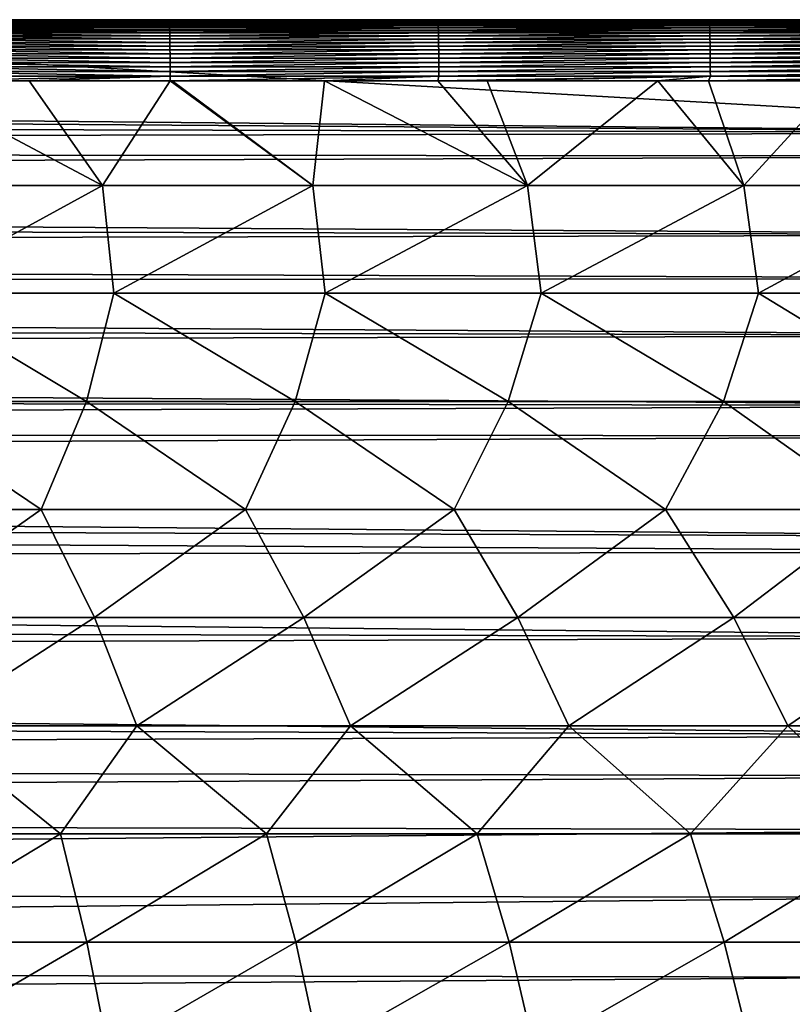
# Model space of a CAD drawing. Header units: metres. Extents: x -31 to 167, y -24 to 31.
# Tile 148 of 155: x 126 to 138, y 7 to 22. Entities that reach past the tile are written whole.
import ezdxf

# ---------------------------------------------------------------- set-up
doc = ezdxf.new("R2010")
doc.units = ezdxf.units.M
doc.layers.add('solid_12_381_042_XXX', color=7, linetype='CONTINUOUS')

msp = doc.modelspace()

# ---------------------------------------------------------------- linework, layer by layer
at = {"layer": 'solid_12_381_042_XXX'}
for points in [[(90, 22.5, 109.275703), (140.870148, 22.5, 113.861488), (145, 22.5, 113.768379)], [(145, 22.5, 111.521942), (90, 22.5, 109.275703), (145, 22.5, 113.768379)], [(90, 22.5, 109.275703), (138.359375, 22.5, 113.915016), (140.870148, 22.5, 113.861488)], [(90, 22.5, 109.275703), (136.76976, 22.5, 113.947441), (138.359375, 22.5, 113.915016)], [(90, 22.5, 109.275703), (132.662994, 22.5, 114.02552), (136.76976, 22.5, 113.947441)], [(90, 22.5, 109.275703), (132.464401, 22.5, 114.029099), (132.662994, 22.5, 114.02552)], [(90, 22.5, 109.275703), (128.499863, 22.5, 114.095352), (132.464401, 22.5, 114.029099)], [(90, 22.5, 109.275703), (127.231369, 22.5, 114.115143), (128.499863, 22.5, 114.095352)], [(90, 22.5, 109.275703), (124.454163, 22.5, 114.156616), (127.231369, 22.5, 114.115143)], [(145, 22.5, 111.521942), (145, 22.5, 109.275703), (90, 22.5, 109.275703)], [(145, 22.494688, 109.140945), (90, 22.5, 109.275703), (145, 22.5, 109.275703)], [(90, 22.498213, 109.183754), (90, 22.5, 109.275703), (145, 22.494688, 109.140945)], [(90, 22.487947, 109.095184), (90, 22.498213, 109.183754), (145, 22.494688, 109.140945)], [(90, 22.487947, 109.095184), (145, 22.494688, 109.140945), (145, 22.48793, 109.095093)], [(90, 22.465952, 109.010979), (90, 22.487947, 109.095184), (145, 22.48793, 109.095093)], [(90, 22.465952, 109.010979), (145, 22.48793, 109.095093), (145, 22.465788, 109.010506)], [(90, 22.4312, 108.931091), (90, 22.465952, 109.010979), (145, 22.465788, 109.010506)], [(90, 22.4312, 108.931091), (145, 22.465788, 109.010506), (145, 22.431112, 108.930923)], [(90, 22.4312, 108.931091), (145, 22.431112, 108.930923), (145, 22.407797, 108.890213)], [(90, 22.384474, 108.854919), (90, 22.4312, 108.931091), (145, 22.407797, 108.890213)], [(90, 22.384474, 108.854919), (145, 22.407797, 108.890213), (145, 22.328754, 108.781067)], [(90, 22.384474, 108.854919), (145, 22.328754, 108.781067), (117.499939, 22.328751, 108.781059)], [(127.231369, 22.5, 114.115143), (124.454163, 22.5, 114.156616), (128.54715, 22.497335, 114.166687)], [(124.477798, 22.497324, 114.227913), (128.54715, 22.497335, 114.166687), (124.454163, 22.5, 114.156616)], [(124.477798, 22.497324, 114.227913), (128.548294, 22.489391, 114.238022), (128.54715, 22.497335, 114.166687)], [(124.477798, 22.497324, 114.227913), (124.478798, 22.489367, 114.299232), (128.548294, 22.489391, 114.238022)], [(124.478798, 22.489367, 114.299232), (128.549438, 22.476307, 114.308609), (128.548294, 22.489391, 114.238022)], [(124.478798, 22.489367, 114.299232), (124.479782, 22.476274, 114.36982), (128.549438, 22.476307, 114.308609)], [(124.479782, 22.476274, 114.36982), (128.550552, 22.458231, 114.378113), (128.549438, 22.476307, 114.308609)], [(124.479782, 22.476274, 114.36982), (124.480759, 22.458189, 114.439308), (128.550552, 22.458231, 114.378113)], [(124.480759, 22.458189, 114.439308), (128.551651, 22.435301, 114.446175), (128.550552, 22.458231, 114.378113)], [(124.480759, 22.458189, 114.439308), (124.481705, 22.435253, 114.507362), (128.551651, 22.435301, 114.446175)], [(124.481705, 22.435253, 114.507362), (128.552704, 22.407665, 114.512466), (128.551651, 22.435301, 114.446175)], [(124.481705, 22.435253, 114.507362), (124.482635, 22.407612, 114.573639), (128.552704, 22.407665, 114.512466)], [(124.482635, 22.407612, 114.573639), (128.553741, 22.375463, 114.576622), (128.552704, 22.407665, 114.512466)], [(124.482635, 22.407612, 114.573639), (124.483536, 22.375406, 114.637794), (128.553741, 22.375463, 114.576622)], [(128.54715, 22.497335, 114.166687), (128.499863, 22.5, 114.095352), (127.231369, 22.5, 114.115143)], [(128.54715, 22.497335, 114.166687), (132.464401, 22.5, 114.029099), (128.499863, 22.5, 114.095352)], [(128.54715, 22.497335, 114.166687), (132.662994, 22.5, 114.02552), (132.464401, 22.5, 114.029099)], [(128.54715, 22.497335, 114.166687), (132.675552, 22.497232, 114.096962), (132.662994, 22.5, 114.02552)], [(128.54715, 22.497335, 114.166687), (128.548294, 22.489391, 114.238022), (132.675552, 22.497232, 114.096962)], [(128.548294, 22.489391, 114.238022), (132.676849, 22.489197, 114.168213), (132.675552, 22.497232, 114.096962)], [(128.548294, 22.489391, 114.238022), (128.549438, 22.476307, 114.308609), (132.676849, 22.489197, 114.168213)], [(128.549438, 22.476307, 114.308609), (132.678146, 22.476038, 114.238716), (132.676849, 22.489197, 114.168213)], [(128.549438, 22.476307, 114.308609), (128.550552, 22.458231, 114.378113), (132.678146, 22.476038, 114.238716)], [(128.550552, 22.458231, 114.378113), (132.679413, 22.457893, 114.308121), (132.678146, 22.476038, 114.238716)], [(128.550552, 22.458231, 114.378113), (128.551651, 22.435301, 114.446175), (132.679413, 22.457893, 114.308121)], [(128.551651, 22.435301, 114.446175), (132.680664, 22.434912, 114.376099), (132.679413, 22.457893, 114.308121)], [(128.551651, 22.435301, 114.446175), (128.552704, 22.407665, 114.512466), (132.680664, 22.434912, 114.376099)], [(128.552704, 22.407665, 114.512466), (132.68187, 22.407232, 114.442284), (132.680664, 22.434912, 114.376099)], [(128.552704, 22.407665, 114.512466), (128.553741, 22.375463, 114.576622), (132.68187, 22.407232, 114.442284)], [(128.553741, 22.375463, 114.576622), (132.683044, 22.375, 114.506348), (132.68187, 22.407232, 114.442284)], [(132.675552, 22.497232, 114.096962), (136.76976, 22.5, 113.947441), (132.662994, 22.5, 114.02552)], [(132.675552, 22.497232, 114.096962), (136.845856, 22.497185, 114.017334), (136.76976, 22.5, 113.947441)], [(132.675552, 22.497232, 114.096962), (132.676849, 22.489197, 114.168213), (136.845856, 22.497185, 114.017334)], [(132.676849, 22.489197, 114.168213), (136.84729, 22.489107, 114.088547), (136.845856, 22.497185, 114.017334)], [(132.676849, 22.489197, 114.168213), (132.678146, 22.476038, 114.238716), (136.84729, 22.489107, 114.088547)], [(132.678146, 22.476038, 114.238716), (136.848709, 22.47591, 114.159012), (136.84729, 22.489107, 114.088547)], [(132.678146, 22.476038, 114.238716), (132.679413, 22.457893, 114.308121), (136.848709, 22.47591, 114.159012)], [(132.679413, 22.457893, 114.308121), (136.850098, 22.457737, 114.228378), (136.848709, 22.47591, 114.159012)], [(132.679413, 22.457893, 114.308121), (132.680664, 22.434912, 114.376099), (136.850098, 22.457737, 114.228378)], [(132.680664, 22.434912, 114.376099), (136.851471, 22.434731, 114.296303), (136.850098, 22.457737, 114.228378)], [(132.680664, 22.434912, 114.376099), (132.68187, 22.407232, 114.442284), (136.851471, 22.434731, 114.296303)], [(132.68187, 22.407232, 114.442284), (136.852798, 22.407032, 114.36245), (136.851471, 22.434731, 114.296303)], [(132.68187, 22.407232, 114.442284), (132.683044, 22.375, 114.506348), (136.852798, 22.407032, 114.36245)], [(132.683044, 22.375, 114.506348), (136.854095, 22.374784, 114.426468), (136.852798, 22.407032, 114.36245)], [(136.845856, 22.497185, 114.017334), (138.359375, 22.5, 113.915016), (136.76976, 22.5, 113.947441)], [(136.845856, 22.497185, 114.017334), (140.870148, 22.5, 113.861488), (138.359375, 22.5, 113.915016)], [(136.845856, 22.497185, 114.017334), (140.975006, 22.497137, 113.931404), (140.870148, 22.5, 113.861488)], [(136.845856, 22.497185, 114.017334), (136.84729, 22.489107, 114.088547), (140.975006, 22.497137, 113.931404)], [(136.84729, 22.489107, 114.088547), (140.976563, 22.489019, 114.002579), (140.975006, 22.497137, 113.931404)], [(136.84729, 22.489107, 114.088547), (136.848709, 22.47591, 114.159012), (140.976563, 22.489019, 114.002579)], [(136.848709, 22.47591, 114.159012), (140.978104, 22.475788, 114.072998), (140.976563, 22.489019, 114.002579)], [(136.848709, 22.47591, 114.159012), (136.850098, 22.457737, 114.228378), (140.978104, 22.475788, 114.072998)], [(136.850098, 22.457737, 114.228378), (140.979614, 22.457584, 114.142319), (140.978104, 22.475788, 114.072998)], [(136.850098, 22.457737, 114.228378), (136.851471, 22.434731, 114.296303), (140.979614, 22.457584, 114.142319)], [(136.851471, 22.434731, 114.296303), (140.98111, 22.434553, 114.210205), (140.979614, 22.457584, 114.142319)], [(136.851471, 22.434731, 114.296303), (136.852798, 22.407032, 114.36245), (140.98111, 22.434553, 114.210205)], [(136.852798, 22.407032, 114.36245), (140.982544, 22.406836, 114.276306), (140.98111, 22.434553, 114.210205)], [(136.852798, 22.407032, 114.36245), (136.854095, 22.374784, 114.426468), (140.982544, 22.406836, 114.276306)], [(136.854095, 22.374784, 114.426468), (140.983948, 22.374575, 114.340279), (140.982544, 22.406836, 114.276306)], [(16.400711, 22.017408, 108.388771), (117.499939, 22.328751, 108.781059), (144.999969, 20.76133, 106.882416)], [(117.499939, 22.328751, 108.781059), (145, 22.328754, 108.781067), (144.999969, 20.76133, 106.882416)], [(124.483536, 22.375406, 114.637794), (128.554733, 22.338842, 114.638313), (128.553741, 22.375463, 114.576622)], [(124.483536, 22.375406, 114.637794), (124.484398, 22.338781, 114.699471), (128.554733, 22.338842, 114.638313)], [(124.484398, 22.338781, 114.699471), (128.555679, 22.297941, 114.697189), (128.554733, 22.338842, 114.638313)], [(124.484398, 22.338781, 114.699471), (124.485222, 22.29788, 114.758339), (128.555679, 22.297941, 114.697189)], [(124.485222, 22.29788, 114.758339), (128.55658, 22.252909, 114.752899), (128.555679, 22.297941, 114.697189)], [(124.485222, 22.29788, 114.758339), (124.486, 22.252846, 114.814041), (128.55658, 22.252909, 114.752899)], [(124.486, 22.252846, 114.814041), (128.557419, 22.203886, 114.805115), (128.55658, 22.252909, 114.752899)], [(124.486, 22.252846, 114.814041), (124.486732, 22.203827, 114.866249), (128.557419, 22.203886, 114.805115)], [(128.553741, 22.375463, 114.576622), (128.554733, 22.338842, 114.638313), (132.683044, 22.375, 114.506348)], [(128.554733, 22.338842, 114.638313), (132.684174, 22.338356, 114.567947), (132.683044, 22.375, 114.506348)], [(128.554733, 22.338842, 114.638313), (128.555679, 22.297941, 114.697189), (132.684174, 22.338356, 114.567947)], [(128.555679, 22.297941, 114.697189), (132.685242, 22.297445, 114.626724), (132.684174, 22.338356, 114.567947)], [(128.555679, 22.297941, 114.697189), (128.55658, 22.252909, 114.752899), (132.685242, 22.297445, 114.626724)], [(128.55658, 22.252909, 114.752899), (132.686264, 22.252411, 114.68235), (132.685242, 22.297445, 114.626724)], [(128.55658, 22.252909, 114.752899), (128.557419, 22.203886, 114.805115), (132.686264, 22.252411, 114.68235)], [(128.557419, 22.203886, 114.805115), (132.68721, 22.203398, 114.734467), (132.686264, 22.252411, 114.68235)], [(132.683044, 22.375, 114.506348), (132.684174, 22.338356, 114.567947), (136.854095, 22.374784, 114.426468)], [(132.684174, 22.338356, 114.567947), (136.855331, 22.338131, 114.488014), (136.854095, 22.374784, 114.426468)], [(132.684174, 22.338356, 114.567947), (132.685242, 22.297445, 114.626724), (136.855331, 22.338131, 114.488014)], [(132.685242, 22.297445, 114.626724), (136.856522, 22.297215, 114.546753), (136.855331, 22.338131, 114.488014)], [(132.685242, 22.297445, 114.626724), (132.686264, 22.252411, 114.68235), (136.856522, 22.297215, 114.546753)], [(132.686264, 22.252411, 114.68235), (136.857635, 22.252178, 114.602325), (136.856522, 22.297215, 114.546753)], [(132.686264, 22.252411, 114.68235), (132.68721, 22.203398, 114.734467), (136.857635, 22.252178, 114.602325)], [(132.68721, 22.203398, 114.734467), (136.858688, 22.203169, 114.654411), (136.857635, 22.252178, 114.602325)], [(136.854095, 22.374784, 114.426468), (136.855331, 22.338131, 114.488014), (140.983948, 22.374575, 114.340279)], [(136.855331, 22.338131, 114.488014), (140.985291, 22.337912, 114.401787), (140.983948, 22.374575, 114.340279)], [(136.855331, 22.338131, 114.488014), (136.856522, 22.297215, 114.546753), (140.985291, 22.337912, 114.401787)], [(136.856522, 22.297215, 114.546753), (140.986572, 22.296991, 114.460472), (140.985291, 22.337912, 114.401787)], [(136.856522, 22.297215, 114.546753), (136.857635, 22.252178, 114.602325), (140.986572, 22.296991, 114.460472)], [(136.857635, 22.252178, 114.602325), (140.987793, 22.251953, 114.516006), (140.986572, 22.296991, 114.460472)], [(136.857635, 22.252178, 114.602325), (136.858688, 22.203169, 114.654411), (140.987793, 22.251953, 114.516006)], [(136.858688, 22.203169, 114.654411), (140.988937, 22.202948, 114.568047), (140.987793, 22.251953, 114.516006)], [(124.486732, 22.203827, 114.866249), (128.558197, 22.151117, 114.853569), (128.557419, 22.203886, 114.805115)], [(124.486732, 22.203827, 114.866249), (124.487404, 22.15106, 114.914688), (128.558197, 22.151117, 114.853569)], [(124.487404, 22.15106, 114.914688), (128.558914, 22.094933, 114.898094), (128.558197, 22.151117, 114.853569)], [(124.487404, 22.15106, 114.914688), (124.488029, 22.094877, 114.959206), (128.558914, 22.094933, 114.898094)], [(124.488029, 22.094877, 114.959206), (128.55957, 22.035667, 114.93853), (128.558914, 22.094933, 114.898094)], [(124.488029, 22.094877, 114.959206), (124.488594, 22.035616, 114.999634), (128.55957, 22.035667, 114.93853)], [(128.557419, 22.203886, 114.805115), (128.558197, 22.151117, 114.853569), (132.68721, 22.203398, 114.734467)], [(128.558197, 22.151117, 114.853569), (132.688095, 22.150646, 114.782837), (132.68721, 22.203398, 114.734467)], [(128.558197, 22.151117, 114.853569), (128.558914, 22.094933, 114.898094), (132.688095, 22.150646, 114.782837)], [(128.558914, 22.094933, 114.898094), (132.688919, 22.094488, 114.827286), (132.688095, 22.150646, 114.782837)], [(128.558914, 22.094933, 114.898094), (128.55957, 22.035667, 114.93853), (132.688919, 22.094488, 114.827286)], [(128.55957, 22.035667, 114.93853), (132.689651, 22.035259, 114.867653), (132.688919, 22.094488, 114.827286)], [(132.68721, 22.203398, 114.734467), (132.688095, 22.150646, 114.782837), (136.858688, 22.203169, 114.654411)], [(132.688095, 22.150646, 114.782837), (136.859665, 22.150427, 114.702736), (136.858688, 22.203169, 114.654411)], [(132.688095, 22.150646, 114.782837), (132.688919, 22.094488, 114.827286), (136.859665, 22.150427, 114.702736)], [(132.688919, 22.094488, 114.827286), (136.86055, 22.094282, 114.747154), (136.859665, 22.150427, 114.702736)], [(132.688919, 22.094488, 114.827286), (132.689651, 22.035259, 114.867653), (136.86055, 22.094282, 114.747154)], [(132.689651, 22.035259, 114.867653), (136.861359, 22.035069, 114.787483), (136.86055, 22.094282, 114.747154)], [(136.858688, 22.203169, 114.654411), (136.859665, 22.150427, 114.702736), (140.988937, 22.202948, 114.568047)], [(136.859665, 22.150427, 114.702736), (140.98999, 22.150213, 114.616341), (140.988937, 22.202948, 114.568047)], [(136.859665, 22.150427, 114.702736), (136.86055, 22.094282, 114.747154), (140.98999, 22.150213, 114.616341)], [(136.86055, 22.094282, 114.747154), (140.990967, 22.094082, 114.660713), (140.98999, 22.150213, 114.616341)], [(136.86055, 22.094282, 114.747154), (136.861359, 22.035069, 114.787483), (140.990967, 22.094082, 114.660713)], [(136.861359, 22.035069, 114.787483), (140.991837, 22.034885, 114.701012), (140.990967, 22.094082, 114.660713)], [(17.274708, 21.67658, 107.967888), (16.400711, 22.017408, 108.388771), (144.999969, 20.76133, 106.882416)], [(124.488594, 22.035616, 114.999634), (128.56015, 21.973658, 114.974709), (128.55957, 22.035667, 114.93853)], [(124.488594, 22.035616, 114.999634), (124.489105, 21.973612, 115.035812), (128.56015, 21.973658, 114.974709)], [(124.489105, 21.973612, 115.035812), (128.560654, 21.909237, 115.006462), (128.56015, 21.973658, 114.974709)], [(124.489105, 21.973612, 115.035812), (124.489548, 21.909199, 115.067558), (128.560654, 21.909237, 115.006462)], [(128.55957, 22.035667, 114.93853), (128.56015, 21.973658, 114.974709), (132.689651, 22.035259, 114.867653)], [(128.56015, 21.973658, 114.974709), (132.690308, 21.973291, 114.90377), (132.689651, 22.035259, 114.867653)], [(128.56015, 21.973658, 114.974709), (128.560654, 21.909237, 115.006462), (132.690308, 21.973291, 114.90377)], [(128.560654, 21.909237, 115.006462), (132.690887, 21.908922, 114.935471), (132.690308, 21.973291, 114.90377)], [(132.689651, 22.035259, 114.867653), (132.690308, 21.973291, 114.90377), (136.861359, 22.035069, 114.787483)], [(132.690308, 21.973291, 114.90377), (136.862091, 21.973122, 114.82357), (136.861359, 22.035069, 114.787483)], [(132.690308, 21.973291, 114.90377), (132.690887, 21.908922, 114.935471), (136.862091, 21.973122, 114.82357)], [(132.690887, 21.908922, 114.935471), (136.862732, 21.908775, 114.855247), (136.862091, 21.973122, 114.82357)], [(136.861359, 22.035069, 114.787483), (136.862091, 21.973122, 114.82357), (140.991837, 22.034885, 114.701012)], [(136.862091, 21.973122, 114.82357), (140.99263, 21.972958, 114.737068), (140.991837, 22.034885, 114.701012)], [(136.862091, 21.973122, 114.82357), (136.862732, 21.908775, 114.855247), (140.99263, 21.972958, 114.737068)], [(136.862732, 21.908775, 114.855247), (140.993317, 21.908634, 114.768723), (140.99263, 21.972958, 114.737068)], [(124.489548, 21.909199, 115.067558), (128.561096, 21.842745, 115.033638), (128.560654, 21.909237, 115.006462)], [(124.489548, 21.909199, 115.067558), (124.489929, 21.842712, 115.094727), (128.561096, 21.842745, 115.033638)], [(124.489929, 21.842712, 115.094727), (128.561462, 21.774513, 115.056061), (128.561096, 21.842745, 115.033638)], [(124.489929, 21.842712, 115.094727), (124.490242, 21.774488, 115.117149), (128.561462, 21.774513, 115.056061)], [(128.560654, 21.909237, 115.006462), (128.561096, 21.842745, 115.033638), (132.690887, 21.908922, 114.935471)], [(128.561096, 21.842745, 115.033638), (132.691391, 21.842485, 114.962593), (132.690887, 21.908922, 114.935471)], [(128.561096, 21.842745, 115.033638), (128.561462, 21.774513, 115.056061), (132.691391, 21.842485, 114.962593)], [(128.561462, 21.774513, 115.056061), (132.691803, 21.774315, 114.984978), (132.691391, 21.842485, 114.962593)], [(132.690887, 21.908922, 114.935471), (132.691391, 21.842485, 114.962593), (136.862732, 21.908775, 114.855247)], [(132.691391, 21.842485, 114.962593), (136.863281, 21.842365, 114.882347), (136.862732, 21.908775, 114.855247)], [(132.691391, 21.842485, 114.962593), (132.691803, 21.774315, 114.984978), (136.863281, 21.842365, 114.882347)], [(132.691803, 21.774315, 114.984978), (136.863724, 21.774221, 114.904716), (136.863281, 21.842365, 114.882347)], [(136.862732, 21.908775, 114.855247), (136.863281, 21.842365, 114.882347), (140.993317, 21.908634, 114.768723)], [(136.863281, 21.842365, 114.882347), (140.993912, 21.842247, 114.795807), (140.993317, 21.908634, 114.768723)], [(136.863281, 21.842365, 114.882347), (136.863724, 21.774221, 114.904716), (140.993912, 21.842247, 114.795807)], [(136.863724, 21.774221, 114.904716), (140.9944, 21.774132, 114.818153), (140.993912, 21.842247, 114.795807)], [(18.673498, 21.090904, 107.265732), (17.274708, 21.67658, 107.967888), (144.999969, 20.76133, 106.882416)], [(128.561935, 21.63418, 115.085999), (124.48896, 21.562752, 115.154289), (126.397224, 21.56275, 115.126717)], [(124.490662, 21.634172, 115.147079), (124.48896, 21.562752, 115.154289), (128.561935, 21.63418, 115.085999)], [(124.490242, 21.774488, 115.117149), (128.561737, 21.70488, 115.07357), (128.561462, 21.774513, 115.056061)], [(124.490242, 21.774488, 115.117149), (124.490486, 21.704865, 115.134651), (128.561737, 21.70488, 115.07357)], [(124.490486, 21.704865, 115.134651), (128.561935, 21.63418, 115.085999), (128.561737, 21.70488, 115.07357)], [(124.490486, 21.704865, 115.134651), (124.490662, 21.634172, 115.147079), (128.561935, 21.63418, 115.085999)], [(128.561935, 21.63418, 115.085999), (126.397224, 21.56275, 115.126717), (128.561066, 21.56275, 115.09317)], [(128.561935, 21.63418, 115.085999), (128.561066, 21.56275, 115.09317), (132.692352, 21.634113, 115.01487)], [(132.692352, 21.634113, 115.01487), (128.561066, 21.56275, 115.09317), (128.594421, 21.56275, 115.092636)], [(128.561462, 21.774513, 115.056061), (128.561737, 21.70488, 115.07357), (132.691803, 21.774315, 114.984978)], [(128.561737, 21.70488, 115.07357), (132.692123, 21.704746, 115.002457), (132.691803, 21.774315, 114.984978)], [(128.561737, 21.70488, 115.07357), (128.561935, 21.63418, 115.085999), (132.692123, 21.704746, 115.002457)], [(128.561935, 21.63418, 115.085999), (132.692352, 21.634113, 115.01487), (132.692123, 21.704746, 115.002457)], [(132.692352, 21.634113, 115.01487), (128.594421, 21.56275, 115.092636), (130.935699, 21.56275, 115.053421)], [(132.692352, 21.634113, 115.01487), (130.935699, 21.56275, 115.053421), (132.676315, 21.562752, 115.022354)], [(132.692352, 21.634113, 115.01487), (132.676315, 21.562752, 115.022354), (136.864334, 21.634081, 114.934578)], [(136.864334, 21.634081, 114.934578), (132.676315, 21.562752, 115.022354), (133.434723, 21.562752, 115.008339)], [(132.691803, 21.774315, 114.984978), (132.692123, 21.704746, 115.002457), (136.863724, 21.774221, 114.904716)], [(132.692123, 21.704746, 115.002457), (136.864075, 21.704683, 114.92218), (136.863724, 21.774221, 114.904716)], [(132.692123, 21.704746, 115.002457), (132.692352, 21.634113, 115.01487), (136.864075, 21.704683, 114.92218)], [(132.692352, 21.634113, 115.01487), (136.864334, 21.634081, 114.934578), (136.864075, 21.704683, 114.92218)], [(136.864334, 21.634081, 114.934578), (133.434723, 21.562752, 115.008339), (136.058807, 21.56275, 114.957855)], [(136.864334, 21.634081, 114.934578), (136.058807, 21.56275, 114.957855), (136.836624, 21.56275, 114.942329)], [(136.864334, 21.634081, 114.934578), (136.836624, 21.56275, 114.942329), (140.995056, 21.63405, 114.847992)], [(140.995056, 21.63405, 114.847992), (136.836624, 21.56275, 114.942329), (138.851822, 21.562748, 114.900932)], [(136.863724, 21.774221, 114.904716), (136.864075, 21.704683, 114.92218), (140.9944, 21.774132, 114.818153)], [(136.864075, 21.704683, 114.92218), (140.994781, 21.704622, 114.835602), (140.9944, 21.774132, 114.818153)], [(136.864075, 21.704683, 114.92218), (136.864334, 21.634081, 114.934578), (140.994781, 21.704622, 114.835602)], [(136.864334, 21.634081, 114.934578), (140.995056, 21.63405, 114.847992), (140.994781, 21.704622, 114.835602)], [(124.48896, 21.562752, 115.154289), (124.339485, 19.953411, 115.25795), (127.521774, 19.953411, 115.211166)], [(126.397224, 21.56275, 115.126717), (124.48896, 21.562752, 115.154289), (127.521774, 19.953411, 115.211166)], [(128.561066, 21.56275, 115.09317), (126.397224, 21.56275, 115.126717), (127.521774, 19.953411, 115.211166)], [(128.561066, 21.56275, 115.09317), (127.521774, 19.953411, 115.211166), (130.753448, 19.953411, 115.158165)], [(128.594421, 21.56275, 115.092636), (128.561066, 21.56275, 115.09317), (130.753448, 19.953411, 115.158165)], [(130.935699, 21.56275, 115.053421), (128.594421, 21.56275, 115.092636), (130.753448, 19.953411, 115.158165)], [(130.935699, 21.56275, 115.053421), (130.753448, 19.953411, 115.158165), (134.056168, 19.953411, 115.098244)], [(132.676315, 21.562752, 115.022354), (130.935699, 21.56275, 115.053421), (134.056168, 19.953411, 115.098244)], [(133.434723, 21.562752, 115.008339), (132.676315, 21.562752, 115.022354), (134.056168, 19.953411, 115.098244)], [(136.058807, 21.56275, 114.957855), (133.434723, 21.562752, 115.008339), (134.056168, 19.953411, 115.098244)], [(136.058807, 21.56275, 114.957855), (134.056168, 19.953411, 115.098244), (137.381027, 19.953411, 115.03289)], [(136.836624, 21.56275, 114.942329), (136.058807, 21.56275, 114.957855), (137.381027, 19.953411, 115.03289)], [(138.851822, 21.562748, 114.900932), (136.836624, 21.56275, 114.942329), (137.381027, 19.953411, 115.03289)], [(138.851822, 21.562748, 114.900932), (137.381027, 19.953411, 115.03289), (140.663925, 19.953411, 114.96389)], [(19.972103, 20.506042, 106.591385), (18.673498, 21.090904, 107.265732), (144.999969, 20.76133, 106.882416)], [(19.972103, 20.506042, 106.591385), (144.999969, 20.76133, 106.882416), (145, 20.406446, 106.47924)], [(21.047884, 19.986946, 106.015511), (19.972103, 20.506042, 106.591385), (145, 20.406446, 106.47924)], [(21.047884, 19.986946, 106.015511), (145, 20.406446, 106.47924), (145.000046, 19.196424, 105.179581)], [(22.070379, 19.468142, 105.461304), (21.047884, 19.986946, 106.015511), (145.000046, 19.196424, 105.179581)], [(124.49704, 18.297895, 115.360718), (127.521774, 19.953411, 115.211166), (124.339485, 19.953411, 115.25795)], [(124.49704, 18.297895, 115.360718), (127.695244, 18.297895, 115.313438), (127.521774, 19.953411, 115.211166)], [(127.695244, 18.297895, 115.313438), (130.753448, 19.953411, 115.158165), (127.521774, 19.953411, 115.211166)], [(127.695244, 18.297895, 115.313438), (130.944321, 18.297895, 115.259827), (130.753448, 19.953411, 115.158165)], [(130.944321, 18.297895, 115.259827), (134.056168, 19.953411, 115.098244), (130.753448, 19.953411, 115.158165)], [(130.944321, 18.297895, 115.259827), (134.263977, 18.297895, 115.19928), (134.056168, 19.953411, 115.098244)], [(134.263977, 18.297895, 115.19928), (137.381027, 19.953411, 115.03289), (134.056168, 19.953411, 115.098244)], [(134.263977, 18.297895, 115.19928), (137.601898, 18.297895, 115.133369), (137.381027, 19.953411, 115.03289)], [(137.601898, 18.297895, 115.133369), (140.663925, 19.953411, 114.96389), (137.381027, 19.953411, 115.03289)], [(137.601898, 18.297895, 115.133369), (140.893585, 18.297895, 115.063881), (140.663925, 19.953411, 114.96389)], [(23.034567, 18.952549, 104.931702), (22.070379, 19.468142, 105.461304), (145.000046, 19.196424, 105.179581)], [(23.034567, 18.952549, 104.931702), (145.000046, 19.196424, 105.179581), (145.000015, 18.526936, 104.510376)], [(23.955513, 18.434231, 104.420502), (23.034567, 18.952549, 104.931702), (145.000015, 18.526936, 104.510376)], [(23.955513, 18.434231, 104.420502), (145.000015, 18.526936, 104.510376), (144.999924, 17.648991, 103.686493)], [(24.848284, 17.90757, 103.922836), (23.955513, 18.434231, 104.420502), (144.999924, 17.648991, 103.686493)], [(124.115005, 16.638573, 115.470131), (127.274307, 16.638573, 115.424065), (124.49704, 18.297895, 115.360718)], [(127.274307, 16.638573, 115.424065), (127.695244, 18.297895, 115.313438), (124.49704, 18.297895, 115.360718)], [(127.274307, 16.638573, 115.424065), (130.481461, 16.638573, 115.371918), (127.695244, 18.297895, 115.313438)], [(130.481461, 16.638573, 115.371918), (130.944321, 18.297895, 115.259827), (127.695244, 18.297895, 115.313438)], [(130.481461, 16.638573, 115.371918), (133.759644, 16.638573, 115.31292), (130.944321, 18.297895, 115.259827)], [(133.759644, 16.638573, 115.31292), (134.263977, 18.297895, 115.19928), (130.944321, 18.297895, 115.259827)], [(133.759644, 16.638573, 115.31292), (137.06546, 16.638573, 115.248383), (134.263977, 18.297895, 115.19928)], [(137.06546, 16.638573, 115.248383), (137.601898, 18.297895, 115.133369), (134.263977, 18.297895, 115.19928)], [(137.06546, 16.638573, 115.248383), (140.335693, 16.638573, 115.180077), (137.601898, 18.297895, 115.133369)], [(140.335693, 16.638573, 115.180077), (140.893585, 18.297895, 115.063881), (137.601898, 18.297895, 115.133369)], [(25.707855, 17.375448, 103.442162), (24.848284, 17.90757, 103.922836), (144.999924, 17.648991, 103.686493)], [(25.707855, 17.375448, 103.442162), (144.999924, 17.648991, 103.686493), (144.999893, 16.569122, 102.755234)], [(26.638992, 16.766525, 102.918892), (25.707855, 17.375448, 103.442162), (144.999893, 16.569122, 102.755234)], [(27.502081, 16.168051, 102.431412), (26.638992, 16.766525, 102.918892), (144.999893, 16.569122, 102.755234)], [(123.488503, 14.978, 115.580139), (126.580452, 14.978, 115.536064), (124.115005, 16.638573, 115.470131)], [(126.580452, 14.978, 115.536064), (127.274307, 16.638573, 115.424065), (124.115005, 16.638573, 115.470131)], [(126.580452, 14.978, 115.536064), (129.720749, 14.978, 115.486259), (127.274307, 16.638573, 115.424065)], [(129.720749, 14.978, 115.486259), (130.481461, 16.638573, 115.371918), (127.274307, 16.638573, 115.424065)], [(129.720749, 14.978, 115.486259), (132.928101, 14.978, 115.429855), (130.481461, 16.638573, 115.371918)], [(132.928101, 14.978, 115.429855), (133.759644, 16.638573, 115.31292), (130.481461, 16.638573, 115.371918)], [(132.928101, 14.978, 115.429855), (136.177429, 14.978, 115.367638), (133.759644, 16.638573, 115.31292)], [(136.177429, 14.978, 115.367638), (137.06546, 16.638573, 115.248383), (133.759644, 16.638573, 115.31292)], [(136.177429, 14.978, 115.367638), (139.408676, 14.978, 115.301346), (137.06546, 16.638573, 115.248383)], [(139.408676, 14.978, 115.301346), (140.335693, 16.638573, 115.180077), (137.06546, 16.638573, 115.248383)], [(27.502081, 16.168051, 102.431412), (144.999893, 16.569122, 102.755234), (144.999954, 16.107777, 102.383728)], [(28.303297, 15.576653, 101.97419), (27.502081, 16.168051, 102.431412), (144.999954, 16.107777, 102.383728)], [(28.303297, 15.576653, 101.97419), (144.999954, 16.107777, 102.383728), (145.00058, 14.552499, 101.236214)], [(29.048815, 14.988964, 101.542625), (28.303297, 15.576653, 101.97419), (145.00058, 14.552499, 101.236214)], [(29.048815, 14.988964, 101.542625), (145.00058, 14.552499, 101.236214), (145.000717, 14.326185, 101.081863)], [(30.024618, 14.152139, 100.965179), (29.048815, 14.988964, 101.542625), (145.000717, 14.326185, 101.081863)], [(124.226906, 13.316502, 115.667183), (126.580452, 14.978, 115.536064), (123.488503, 14.978, 115.580139)], [(124.226906, 13.316502, 115.667183), (127.397766, 13.316502, 115.620766), (126.580452, 14.978, 115.536064)], [(127.397766, 13.316502, 115.620766), (129.720749, 14.978, 115.486259), (126.580452, 14.978, 115.536064)], [(127.397766, 13.316502, 115.620766), (130.617126, 13.316502, 115.568199), (129.720749, 14.978, 115.486259)], [(130.617126, 13.316502, 115.568199), (132.928101, 14.978, 115.429855), (129.720749, 14.978, 115.486259)], [(130.617126, 13.316502, 115.568199), (133.907608, 13.316502, 115.508751), (132.928101, 14.978, 115.429855)], [(133.907608, 13.316502, 115.508751), (136.177429, 14.978, 115.367638), (132.928101, 14.978, 115.429855)], [(133.907608, 13.316502, 115.508751), (137.223083, 13.316502, 115.44381), (136.177429, 14.978, 115.367638)], [(137.223083, 13.316502, 115.44381), (139.408676, 14.978, 115.301346), (136.177429, 14.978, 115.367638)], [(137.223083, 13.316502, 115.44381), (140.499893, 13.316502, 115.37516), (139.408676, 14.978, 115.301346)], [(30.024618, 14.152139, 100.965179), (145.000717, 14.326185, 101.081863), (145.00174, 13.014167, 100.241463)], [(30.951422, 13.270651, 100.399101), (30.024618, 14.152139, 100.965179), (145.00174, 13.014167, 100.241463)], [(124.82093, 11.6551, 115.75), (127.397766, 13.316502, 115.620766), (124.226906, 13.316502, 115.667183)], [(124.82093, 11.6551, 115.75), (128.051376, 11.6551, 115.701691), (127.397766, 13.316502, 115.620766)], [(128.051376, 11.6551, 115.701691), (130.617126, 13.316502, 115.568199), (127.397766, 13.316502, 115.620766)], [(128.051376, 11.6551, 115.701691), (131.336578, 11.6551, 115.64682), (130.617126, 13.316502, 115.568199)], [(131.336578, 11.6551, 115.64682), (133.907608, 13.316502, 115.508751), (130.617126, 13.316502, 115.568199)], [(131.336578, 11.6551, 115.64682), (134.690308, 11.6551, 115.584999), (133.907608, 13.316502, 115.508751)], [(134.690308, 11.6551, 115.584999), (137.223083, 13.316502, 115.44381), (133.907608, 13.316502, 115.508751)], [(134.690308, 11.6551, 115.584999), (138.054214, 11.6551, 115.51796), (137.223083, 13.316502, 115.44381)], [(138.054214, 11.6551, 115.51796), (140.499893, 13.316502, 115.37516), (137.223083, 13.316502, 115.44381)], [(138.054214, 11.6551, 115.51796), (141.363602, 11.6551, 115.447479), (140.499893, 13.316502, 115.37516)], [(31.576788, 12.61931, 100.0047), (30.951422, 13.270651, 100.399101), (145.00174, 13.014167, 100.241463)], [(31.576788, 12.61931, 100.0047), (145.00174, 13.014167, 100.241463), (145.00322, 11.50598, 99.377716)], [(32.214603, 11.904685, 99.594887), (31.576788, 12.61931, 100.0047), (145.00322, 11.50598, 99.377716)], [(32.867771, 11.125128, 99.175835), (32.214603, 11.904685, 99.594887), (145.00322, 11.50598, 99.377716)], [(123.755569, 9.99354, 115.848328), (126.876884, 9.99354, 115.803413), (124.82093, 11.6551, 115.75)], [(126.876884, 9.99354, 115.803413), (128.051376, 11.6551, 115.701691), (124.82093, 11.6551, 115.75)], [(126.876884, 9.99354, 115.803413), (130.045425, 9.99354, 115.752625), (128.051376, 11.6551, 115.701691)], [(130.045425, 9.99354, 115.752625), (131.336578, 11.6551, 115.64682), (128.051376, 11.6551, 115.701691)], [(130.045425, 9.99354, 115.752625), (133.283325, 9.99354, 115.695114), (131.336578, 11.6551, 115.64682)], [(133.283325, 9.99354, 115.695114), (134.690308, 11.6551, 115.584999), (131.336578, 11.6551, 115.64682)], [(133.283325, 9.99354, 115.695114), (136.557404, 9.99354, 115.631905), (134.690308, 11.6551, 115.584999)], [(136.557404, 9.99354, 115.631905), (138.054214, 11.6551, 115.51796), (134.690308, 11.6551, 115.584999)], [(136.557404, 9.99354, 115.631905), (139.806122, 9.99354, 115.564751), (138.054214, 11.6551, 115.51796)], [(139.806122, 9.99354, 115.564751), (141.363602, 11.6551, 115.447479), (138.054214, 11.6551, 115.51796)], [(32.867771, 11.125128, 99.175835), (145.00322, 11.50598, 99.377716), (143.614212, 10.87923, 99.049805)], [(33.539204, 10.276634, 98.752991), (32.867771, 11.125128, 99.175835), (143.614212, 10.87923, 99.049805)], [(33.539204, 10.276634, 98.752991), (143.614212, 10.87923, 99.049805), (142.308578, 10.056041, 98.648941)], [(34.410034, 9.098486, 98.224548), (33.539204, 10.276634, 98.752991), (142.308578, 10.056041, 98.648941)], [(34.410034, 9.098486, 98.224548), (142.308578, 10.056041, 98.648941), (141.096863, 9.024458, 98.19384)], [(124.123276, 8.331073, 115.917625), (126.876884, 9.99354, 115.803413), (123.755569, 9.99354, 115.848328)], [(124.123276, 8.331073, 115.917625), (127.28347, 8.331073, 115.871544), (126.876884, 9.99354, 115.803413)], [(127.28347, 8.331073, 115.871544), (130.045425, 9.99354, 115.752625), (126.876884, 9.99354, 115.803413)], [(127.28347, 8.331073, 115.871544), (130.491562, 8.331073, 115.819382), (130.045425, 9.99354, 115.752625)], [(130.491562, 8.331073, 115.819382), (133.283325, 9.99354, 115.695114), (130.045425, 9.99354, 115.752625)], [(130.491562, 8.331073, 115.819382), (133.77066, 8.331073, 115.760361), (133.283325, 9.99354, 115.695114)], [(133.77066, 8.331073, 115.760361), (136.557404, 9.99354, 115.631905), (133.283325, 9.99354, 115.695114)], [(133.77066, 8.331073, 115.760361), (137.077316, 8.331073, 115.695801), (136.557404, 9.99354, 115.631905)], [(137.077316, 8.331073, 115.695801), (139.806122, 9.99354, 115.564751), (136.557404, 9.99354, 115.631905)], [(137.077316, 8.331073, 115.695801), (140.348312, 8.331073, 115.62748), (139.806122, 9.99354, 115.564751)], [(35.159969, 7.963207, 97.782082), (34.410034, 9.098486, 98.224548), (141.096863, 9.024458, 98.19384)], [(35.159969, 7.963207, 97.782082), (141.096863, 9.024458, 98.19384), (140.015442, 7.794255, 97.722054)], [(124.419159, 6.666947, 115.977112), (127.28347, 8.331073, 115.871544), (124.123276, 8.331073, 115.917625)], [(124.419159, 6.666947, 115.977112), (127.609612, 6.666947, 115.930092), (127.28347, 8.331073, 115.871544)], [(127.609612, 6.666947, 115.930092), (130.491562, 8.331073, 115.819382), (127.28347, 8.331073, 115.871544)], [(127.609612, 6.666947, 115.930092), (130.850113, 6.666947, 115.876801), (130.491562, 8.331073, 115.819382)], [(130.850113, 6.666947, 115.876801), (133.77066, 8.331073, 115.760361), (130.491562, 8.331073, 115.819382)], [(130.850113, 6.666947, 115.876801), (134.161453, 6.666947, 115.816582), (133.77066, 8.331073, 115.760361)], [(134.161453, 6.666947, 115.816582), (137.077316, 8.331073, 115.695801), (133.77066, 8.331073, 115.760361)], [(134.161453, 6.666947, 115.816582), (137.493149, 6.666947, 115.750961), (137.077316, 8.331073, 115.695801)], [(137.493149, 6.666947, 115.750961), (140.348312, 8.331073, 115.62748), (137.077316, 8.331073, 115.695801)], [(137.493149, 6.666947, 115.750961), (140.780991, 6.666947, 115.681717), (140.348312, 8.331073, 115.62748)], [(35.722015, 6.987936, 97.455101), (35.159969, 7.963207, 97.782082), (140.015442, 7.794255, 97.722054)], [(35.722015, 6.987936, 97.455101), (140.015442, 7.794255, 97.722054), (139.106308, 6.404825, 97.283112)]]:
    msp.add_3dface(points, dxfattribs=at)

doc.saveas('drawing.dxf')
